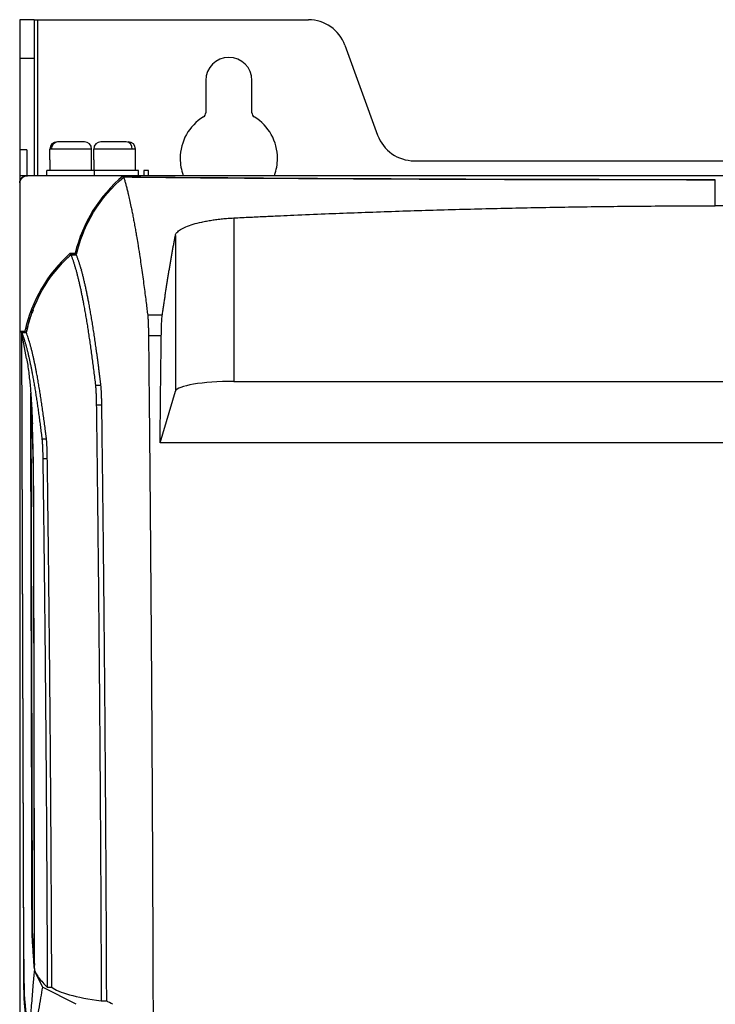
# Model space of a CAD drawing. Header units: millimetres. Extents: x -945 to 1227, y -951 to 1232.
# Tile 110 of 171: x 65 to 208, y 245 to 448. Entities that reach past the tile are written whole.
import ezdxf

# ---------------------------------------------------------------- set-up
doc = ezdxf.new("R2010")
doc.units = ezdxf.units.MM

msp = doc.modelspace()

# ---------------------------------------------------------------- linework, layer by layer
at = {"color": 7, "linetype": 'Continuous', "lineweight": 25}
for p, q in [((68.17, 447.789), (65.17, 447.789)), ((65.17, 447.789), (65.17, 439.894)), ((68.17, 447.789), (68.17, 439.894)), ((68.17, 447.789), (68.92, 447.789)), ((68.92, 447.789), (124.514, 447.789)), ((132.031, 442.526), (138.755, 424.053)), ((65.17, 439.894), (68.17, 439.894)), ((65.17, 439.894), (65.17, 421.053)), ((68.17, 439.894), (68.17, 415.789)), ((103.42, 435.289), (103.42, 428.667)), ((112.92, 428.667), (112.92, 435.289)), ((66.67, 421.053), (65.17, 421.053)), ((65.17, 421.053), (65.17, 415.789)), ((66.67, 421.053), (66.67, 415.789)), ((71.365, 418.995), (71.365, 421.189)), ((71.671, 421.189), (71.365, 421.189)), ((79.965, 421.189), (71.671, 421.189)), ((73.064, 422.689), (72.987, 422.689)), ((79.965, 418.995), (79.965, 421.189)), ((88.325, 421.189), (80.379, 421.189)), ((80.379, 418.995), (80.379, 421.189)), ((88.979, 421.189), (88.325, 421.189)), ((88.979, 418.995), (88.979, 421.189)), ((71.365, 418.995), (71.365, 416.789)), ((79.965, 416.789), (79.965, 418.995)), ((80.379, 418.995), (80.379, 416.789)), ((88.979, 416.789), (88.979, 418.995)), ((146.272, 418.789), (270.069, 418.789)), ((65.17, 415.789), (65.17, -133.211)), ((65.17, 415.789), (351.17, 415.789)), ((66.758, 415.702), (66.688, 415.772)), ((66.688, 415.772), (349.653, 415.772)), ((86.463, 415.702), (66.758, 415.702)), ((70.77, 415.789), (70.77, 416.789)), ((80.57, 416.789), (70.77, 416.789)), ((80.57, 415.789), (80.57, 416.789)), ((89.57, 416.789), (80.57, 416.789)), ((86.552, 415.458), (85.917, 414.816)), ((89.57, 415.789), (89.57, 416.789)), ((91.67, 416.789), (90.67, 416.789)), ((90.67, 416.789), (90.67, 415.789)), ((91.67, 415.789), (91.67, 416.789)), ((65.188, 414.272), (65.188, -134.193)), ((65.258, 414.202), (65.188, 414.272)), ((65.258, 383.789), (65.258, 414.202)), ((109.163, 407.044), (109.163, 373.44)), ((97.179, 403.463), (97.179, 371.435)), ((75.68, 399.496), (75.059, 398.824)), ((75.568, 399.789), (76.568, 399.789)), ((76.799, 399.496), (75.68, 399.496)), ((75.687, 399.479), (76.813, 399.479)), ((94.484, 387.045), (91.484, 387.045)), ((65.6, 383.447), (65.258, 383.789)), ((65.258, 383.789), (66.258, 383.789)), ((65.997, 254.489), (65.6, 383.447)), ((66.535, 383.447), (65.6, 383.447)), ((66.577, 378.183), (65.618, 383.429)), ((66.014, 254.663), (65.618, 383.429)), ((66.55, 383.429), (65.618, 383.429)), ((94.285, 382.822), (91.649, 382.822)), ((80.744, 372.637), (81.87, 372.637)), ((109.163, 373.44), (304.741, 373.44)), ((67.462, 370.596), (67.709, 266.05)), ((94.021, 360.811), (97.179, 371.435)), ((80.923, 368.601), (82.049, 368.601)), ((69.741, 361.616), (70.672, 361.616)), ((219.968, 360.811), (94.021, 360.811)), ((69.921, 357.613), (70.852, 357.613)), ((68.186, 252.705), (68.213, 252.287)), ((68.612, 251.462), (68.213, 252.288)), ((68.612, 251.462), (69.837, 248.926)), ((76.752, 245.414), (69.837, 248.926)), ((70.837, 248.926), (71.769, 248.926)), ((67.001, 236.999), (66.153, 245.566)), ((81.933, 246.119), (83.059, 246.119))]:
    msp.add_line(p, q, dxfattribs=at)
at = {"color": 250, "linetype": 'Continuous', "lineweight": 25}
for p, q in [((68.92, 415.789), (68.92, 447.789)), ((66.254, 245.566), (66.153, 245.566))]:
    msp.add_line(p, q, dxfattribs=at)
at = {"color": 7, "linetype": 'Continuous', "lineweight": 25, "flags": 128}
for points in [[(86.551, 415.46), (86.502, 415.596), (86.463, 415.702)], [(86.552, 415.458), (86.551, 415.459), (86.551, 415.46)], [(75.68, 399.496), (75.617, 399.66), (75.568, 399.789)], [(76.568, 399.789), (76.697, 399.625), (76.799, 399.496)], [(66.258, 383.789), (66.413, 383.598), (66.535, 383.447)]]:
    msp.add_lwpolyline(points, dxfattribs=at)
at = {"color": 7, "linetype": 'Continuous', "lineweight": 25}
for centre, radius, start, end in [((124.514, 439.789), 8, 20, 90), ((108.17, 435.289), 4.75, 0, 180), ((108.17, 419.289), 10, 121.51537, 180), ((102.42, 428.667), 1, 301.51537, 0), ((113.92, 428.667), 1, 180, 238.48463), ((108.17, 419.289), 10, 0, 58.48463), ((146.272, 426.789), 8, 200, 270), ((72.865, 421.189), 1.5, 90, 180), ((73.12, 421.241), 1.45, 92.19463, 182.03814), ((78.465, 421.189), 1.5, 360, 90), ((81.879, 421.189), 1.5, 90, 180), ((86.929, 421.295), 1.4, 355.6844, 84.90871), ((87.479, 421.189), 1.5, 0, 90), ((108.17, 419.289), 10, 180, 200.48732), ((108.17, 419.289), 10, 339.51268, 0), ((105.717, 392.696), 30, 129.92645, 166.3232), ((95.578, 377.438), 30, 131.83543, 167.77623)]:
    msp.add_arc(centre, radius, start, end, dxfattribs=at)
msp.add_ellipse((109.163, 371.324), major_axis=(12, 0), ratio=0.176327, start_param=1.5707963, end_param=3.0892328, dxfattribs=at)
for points, knots in [([(78.43, 422.689), (78.425, 422.689), (78.417, 422.689), (78.071, 422.689), (77.512, 422.689), (76.721, 422.689), (75.822, 422.689), (74.949, 422.689), (74.126, 422.689), (73.452, 422.689), (73.183, 422.689), (73.064, 422.689)], [0, 0, 0, 0, 0.0954779, 0.198317, 0.3117302, 0.4312782, 0.5508263, 0.6642395, 0.7670786, 0.8971609, 1, 1, 1, 1]), ([(87.053, 422.689), (86.894, 422.689), (86.534, 422.689), (85.767, 422.689), (84.893, 422.689), (84.018, 422.689), (83.169, 422.689), (82.472, 422.689), (82.053, 422.689), (81.857, 422.689), (81.901, 422.689), (81.911, 422.689)], [0, 0, 0, 0, 0.1099808, 0.2490967, 0.3590775, 0.4803667, 0.6082168, 0.7360669, 0.8573561, 0.9673369, 1, 1, 1, 1]), ([(65.188, 414.272), (65.188, 414.449), (65.22, 414.64), (65.366, 415.009), (65.481, 415.186), (65.774, 415.479), (65.951, 415.594), (66.32, 415.74), (66.511, 415.772), (66.688, 415.772)], [0, 0, 0, 0, 0.25, 0.25, 0.5, 0.5, 0.75, 0.75, 1, 1, 1, 1]), ([(65.258, 414.202), (65.258, 414.379), (65.29, 414.57), (65.436, 414.939), (65.551, 415.117), (65.843, 415.409), (66.021, 415.524), (66.39, 415.67), (66.581, 415.702), (66.758, 415.702)], [0, 0, 0, 0, 0.25, 0.25, 0.5, 0.5, 0.75, 0.75, 1, 1, 1, 1]), ([(86.551, 415.46), (95.691, 415.371), (105.229, 415.291), (124.896, 415.153), (135.025, 415.094), (155.628, 415.001), (166.102, 414.965), (187.137, 414.918), (197.696, 414.907), (208.17, 414.907)], [0, 0, 0, 0, 0.25, 0.25, 0.5, 0.5, 0.75, 0.75, 1, 1, 1, 1]), ([(86.558, 415.44), (86.592, 415.325), (86.661, 415.095), (86.763, 414.738), (86.865, 414.371), (86.967, 413.995), (87.069, 413.61), (87.17, 413.214), (87.272, 412.809), (87.374, 412.396), (87.441, 412.112), (87.475, 411.97)], [0, 0, 0, 0, 0.1111414, 0.2222743, 0.3333992, 0.4445164, 0.5556263, 0.6667293, 0.7778256, 0.8889158, 1, 1, 1, 1]), ([(88.043, 409.418), (88.076, 409.256), (88.144, 408.932), (88.245, 408.433), (88.346, 407.926), (88.447, 407.409), (88.548, 406.883), (88.649, 406.347), (88.75, 405.801), (88.85, 405.246), (88.951, 404.682), (89.061, 404.05), (89.221, 403.118), (89.47, 401.622), (89.835, 399.308), (90.202, 396.824), (90.525, 394.516), (90.759, 392.787), (90.971, 391.169), (91.161, 389.675), (91.329, 388.319), (91.435, 387.45), (91.484, 387.045)], [0, 0, 0, 0, 0.0289227, 0.0578447, 0.0867659, 0.1156864, 0.1446064, 0.1735259, 0.2024451, 0.231364, 0.2602828, 0.2892014, 0.3268206, 0.3985899, 0.5045127, 0.6446001, 0.7193454, 0.7878876, 0.8502257, 0.9063582, 0.9562836, 1, 1, 1, 1]), ([(109.163, 407.044), (110.309, 407.101), (112.524, 407.213), (115.733, 407.366), (118.71, 407.502), (122.762, 407.682), (127.801, 407.891), (136.049, 408.208), (146.276, 408.555), (158.651, 408.906), (171.028, 409.186), (181.354, 409.357), (189.607, 409.453), (195.802, 409.503), (201.983, 409.534), (206.111, 409.538), (208.17, 409.54)], [0, 0, 0, 0, 0.0347545, 0.06719, 0.0972848, 0.1250177, 0.1900608, 0.2500192, 0.3750115, 0.4999996, 0.6249875, 0.7499798, 0.8127911, 0.8749822, 0.9376195, 1, 1, 1, 1]), ([(304.741, 407.039), (302.593, 407.145), (298.389, 407.353), (292.219, 407.643), (286.324, 407.909), (278.345, 408.252), (268.426, 408.637), (256.272, 409.033), (244.317, 409.331), (234.217, 409.496), (226.198, 409.569), (220.122, 409.592), (214.121, 409.586), (210.146, 409.555), (208.17, 409.54)], [0, 0, 0, 0, 0.0667839, 0.1307127, 0.1917864, 0.2500055, 0.3786903, 0.5000115, 0.6275612, 0.7500047, 0.8136684, 0.8765543, 0.9386643, 1, 1, 1, 1]), ([(97.475, 404.035), (97.485, 404.046), (97.667, 404.259), (98.174, 404.67), (99.299, 405.239), (100.778, 405.761), (102.272, 406.144), (103.589, 406.411), (104.635, 406.589), (105.72, 406.743), (106.656, 406.85), (107.418, 406.923), (107.998, 406.971), (108.58, 407.012), (108.969, 407.033), (109.163, 407.044)], [0, 0, 0, 0, 0.0080167, 0.1497474, 0.290968, 0.4328398, 0.5738765, 0.6451389, 0.7159986, 0.7868383, 0.8571936, 0.8931275, 0.9288454, 0.9644393, 1, 1, 1, 1]), ([(78.33, 404.129), (78.223, 403.909), (77.514, 402.439), (77.128, 400.848), (76.799, 399.496)], [0, 0, 0, 0, 0.1500066, 1, 1, 1, 1]), ([(94.484, 387.045), (94.527, 387.348), (94.614, 387.955), (94.745, 388.855), (94.877, 389.751), (95.01, 390.642), (95.144, 391.527), (95.279, 392.407), (95.415, 393.28), (95.552, 394.147), (95.69, 395.007), (95.829, 395.86), (95.968, 396.706), (96.109, 397.543), (96.251, 398.373), (96.393, 399.194), (96.537, 400.006), (96.681, 400.809), (96.827, 401.602), (96.973, 402.387), (97.071, 402.899), (97.12, 403.156)], [0, 0, 0, 0, 0.0499763, 0.1002662, 0.1508663, 0.2017736, 0.2529848, 0.3044967, 0.3563059, 0.4084092, 0.4608032, 0.5134847, 0.5664503, 0.6196967, 0.6732205, 0.7270183, 0.7810868, 0.8354226, 0.8900223, 0.9448826, 1, 1, 1, 1]), ([(97.179, 403.463), (97.198, 403.558), (97.232, 403.654), (97.33, 403.844), (97.395, 403.94), (97.475, 404.035)], [0, 0, 0, 0, 0.5, 0.5, 1, 1, 1, 1]), ([(75.687, 399.479), (75.721, 399.395), (75.787, 399.23), (75.887, 398.969), (75.986, 398.7), (76.084, 398.423), (76.181, 398.138), (76.278, 397.846), (76.373, 397.546), (76.468, 397.239), (76.562, 396.926), (76.655, 396.605), (76.747, 396.278), (76.839, 395.945), (76.929, 395.605), (77.019, 395.26), (77.108, 394.91), (77.196, 394.554), (77.283, 394.192), (77.37, 393.826), (77.455, 393.455), (77.54, 393.08), (77.624, 392.701), (77.707, 392.317), (77.789, 391.929), (77.871, 391.538), (77.951, 391.143), (78.031, 390.745), (78.11, 390.344), (78.188, 389.94), (78.309, 389.305), (78.472, 388.421), (78.676, 387.264), (78.877, 386.074), (79.076, 384.852), (79.272, 383.6), (79.465, 382.319), (79.656, 381.009), (79.844, 379.674), (80.029, 378.313), (80.212, 376.929), (80.392, 375.522), (80.569, 374.097), (80.686, 373.122), (80.744, 372.637)], [0, 0, 0, 0, 0.01925552, 0.03836691, 0.05733415, 0.07615725, 0.09483622, 0.11337104, 0.13176172, 0.15000827, 0.16811067, 0.18606893, 0.20388305, 0.22155304, 0.23907888, 0.25646058, 0.27369815, 0.29079157, 0.30774085, 0.324546, 0.341207, 0.35772387, 0.37409659, 0.39032518, 0.40640962, 0.42234993, 0.4381461, 0.45379812, 0.46930601, 0.48466976, 0.49988937, 0.54068566, 0.58109424, 0.6211151, 0.66074826, 0.69999371, 0.73885146, 0.7773215, 0.81540383, 0.85309846, 0.8904054, 0.92732463, 0.96385616, 1, 1, 1, 1]), ([(77.766, 396.656), (77.736, 396.761), (77.674, 396.973), (77.582, 397.28), (77.488, 397.581), (77.394, 397.875), (77.299, 398.162), (77.204, 398.442), (77.107, 398.714), (77.01, 398.977), (76.912, 399.234), (76.846, 399.397), (76.813, 399.479)], [0, 0, 0, 0, 0.0966272, 0.194004, 0.2921302, 0.391006, 0.4906312, 0.591006, 0.6921302, 0.794004, 0.8966272, 1, 1, 1, 1]), ([(81.87, 372.637), (81.842, 372.879), (81.784, 373.365), (81.696, 374.085), (81.608, 374.8), (81.519, 375.51), (81.429, 376.215), (81.339, 376.915), (81.248, 377.609), (81.157, 378.298), (81.064, 378.981), (80.971, 379.658), (80.878, 380.328), (80.784, 380.993), (80.689, 381.65), (80.593, 382.301), (80.497, 382.946), (80.4, 383.583), (80.302, 384.213), (80.204, 384.836), (80.105, 385.451), (80.005, 386.058), (79.905, 386.657), (79.804, 387.249), (79.702, 387.832), (79.599, 388.406), (79.496, 388.972), (79.375, 389.625), (79.233, 390.363), (79.071, 391.177), (78.906, 391.978), (78.737, 392.763), (78.565, 393.531), (78.39, 394.279), (78.211, 395.006), (78.028, 395.713), (77.906, 396.158), (77.844, 396.383)], [0, 0, 0, 0, 0.0224381, 0.0449994, 0.0676838, 0.0904913, 0.113422, 0.1364759, 0.1596529, 0.1829531, 0.2063764, 0.2299228, 0.2535925, 0.2773852, 0.3013012, 0.3253403, 0.3495025, 0.3737879, 0.3981964, 0.4227281, 0.447383, 0.472161, 0.4970622, 0.5220865, 0.547234, 0.5725046, 0.5978984, 0.6234153, 0.6623331, 0.7019822, 0.7423624, 0.783474, 0.8253167, 0.8678907, 0.9111959, 0.9552323, 1, 1, 1, 1]), ([(67.921, 388.069), (67.821, 387.846), (67.164, 386.372), (66.824, 384.79), (66.535, 383.447)], [0, 0, 0, 0, 0.1513392, 1, 1, 1, 1]), ([(91.484, 387.045), (91.487, 387.015), (91.494, 386.956), (91.504, 386.856), (91.513, 386.75), (91.523, 386.636), (91.531, 386.517), (91.54, 386.391), (91.548, 386.262), (91.556, 386.127), (91.563, 385.99), (91.57, 385.849), (91.577, 385.705), (91.583, 385.559), (91.592, 385.336), (91.604, 385.023), (91.616, 384.609), (91.627, 384.179), (91.636, 383.736), (91.643, 383.284), (91.647, 382.976), (91.649, 382.822)], [0, 0, 0, 0, 0.0429028, 0.0850638, 0.1264831, 0.1671606, 0.2070964, 0.2462905, 0.2847429, 0.3224536, 0.3594228, 0.3956503, 0.4311363, 0.4658807, 0.4998837, 0.5861133, 0.6711911, 0.7551179, 0.8378944, 0.9195215, 1, 1, 1, 1]), ([(94.285, 382.822), (94.291, 383.282), (94.3, 383.741), (94.324, 384.618), (94.339, 385.035), (94.374, 385.783), (94.394, 386.114), (94.437, 386.665), (94.46, 386.884), (94.484, 387.045)], [0, 0, 0, 0, 0.25, 0.25, 0.5, 0.5, 0.75, 0.75, 1, 1, 1, 1]), ([(65.618, 383.429), (65.648, 383.351), (65.708, 383.194), (65.798, 382.948), (65.887, 382.695), (65.975, 382.434), (66.062, 382.165), (66.149, 381.89), (66.234, 381.607), (66.319, 381.318), (66.403, 381.023), (66.487, 380.721), (66.569, 380.413), (66.651, 380.1), (66.732, 379.781), (66.813, 379.456), (66.892, 379.127), (66.971, 378.793), (67.049, 378.453), (67.126, 378.11), (67.203, 377.762), (67.278, 377.41), (67.353, 377.054), (67.427, 376.695), (67.501, 376.332), (67.573, 375.966), (67.645, 375.596), (67.754, 375.028), (67.898, 374.245), (68.078, 373.227), (68.256, 372.178), (68.43, 371.102), (68.603, 369.998), (68.773, 368.869), (68.94, 367.715), (69.105, 366.538), (69.268, 365.34), (69.428, 364.12), (69.585, 362.884), (69.689, 362.037), (69.741, 361.616)], [0, 0, 0, 0, 0.0212598, 0.0423557, 0.0632879, 0.0840563, 0.104661, 0.1251018, 0.1453789, 0.1654922, 0.1854417, 0.2052274, 0.2248493, 0.2443075, 0.2636019, 0.2827325, 0.3016993, 0.3205024, 0.3391416, 0.3576171, 0.3759288, 0.3940767, 0.4120608, 0.4298812, 0.4475378, 0.4650306, 0.4823596, 0.4995248, 0.5437003, 0.5874269, 0.6307045, 0.6735331, 0.7159128, 0.7578435, 0.7993253, 0.8403582, 0.880942, 0.921077, 0.960763, 1, 1, 1, 1]), ([(70.672, 361.616), (70.644, 361.846), (70.588, 362.307), (70.503, 362.989), (70.417, 363.666), (70.331, 364.337), (70.244, 365.003), (70.156, 365.662), (70.067, 366.316), (69.978, 366.963), (69.887, 367.603), (69.796, 368.237), (69.705, 368.863), (69.612, 369.482), (69.519, 370.094), (69.425, 370.698), (69.331, 371.294), (69.235, 371.882), (69.139, 372.462), (69.042, 373.033), (68.945, 373.595), (68.847, 374.148), (68.748, 374.692), (68.634, 375.302), (68.504, 375.973), (68.358, 376.702), (68.209, 377.417), (68.057, 378.116), (67.902, 378.799), (67.744, 379.463), (67.583, 380.106), (67.418, 380.727), (67.25, 381.324), (67.08, 381.896), (66.906, 382.44), (66.729, 382.957), (66.61, 383.271), (66.55, 383.429)], [0, 0, 0, 0, 0.021352, 0.0428373, 0.064456, 0.0862081, 0.1080935, 0.1301122, 0.1522643, 0.1745497, 0.1969685, 0.2195206, 0.2422061, 0.2650249, 0.2879771, 0.3110626, 0.3342815, 0.3576337, 0.3811193, 0.4047382, 0.4284905, 0.4523762, 0.4763951, 0.5005475, 0.5350168, 0.5701444, 0.6059304, 0.6423748, 0.6794775, 0.7172385, 0.755658, 0.7947357, 0.8344719, 0.8748664, 0.9159192, 0.9576304, 1, 1, 1, 1]), ([(91.649, 382.822), (91.659, 381.866), (91.679, 379.952), (91.709, 377.08), (91.738, 374.205), (91.767, 371.328), (91.796, 368.449), (91.823, 365.569), (91.851, 362.686), (91.878, 359.802), (91.905, 356.916), (91.931, 354.028), (91.956, 351.139), (91.982, 348.248), (92.006, 345.355), (92.031, 342.461), (92.055, 339.565), (92.078, 336.667), (92.101, 333.768), (92.123, 330.868), (92.145, 327.966), (92.167, 325.063), (92.188, 322.159), (92.209, 319.253), (92.229, 316.346), (92.248, 313.438), (92.268, 310.529), (92.301, 305.428), (92.345, 298.13), (92.399, 288.628), (92.447, 279.12), (92.49, 269.598), (92.529, 260.065), (92.556, 252.428), (92.573, 247.016), (92.584, 243.829), (92.589, 240.854), (92.58, 237.771), (92.556, 234.582), (92.528, 232.457), (92.514, 231.394)], [0, 0, 0, 0, 0.0192691, 0.0385354, 0.0577987, 0.0770591, 0.0963167, 0.1155713, 0.1348231, 0.1540719, 0.1733179, 0.192561, 0.2118012, 0.2310384, 0.2502728, 0.2695043, 0.2887329, 0.3079586, 0.3271815, 0.3464014, 0.3656184, 0.3848326, 0.4040439, 0.4232522, 0.4424577, 0.4616603, 0.48086, 0.5000569, 0.5626017, 0.6251043, 0.6875647, 0.749983, 0.8124957, 0.8749573, 0.8999619, 0.9187184, 0.937476, 0.9583307, 0.9791719, 1, 1, 1, 1]), ([(66.577, 378.183), (66.658, 377.72), (66.812, 376.827), (67.014, 375.371), (67.186, 373.924), (67.327, 372.521), (67.463, 370.941), (67.591, 369.09), (67.706, 366.945), (67.757, 365.463), (67.783, 364.733)], [0, 0, 0, 0, 0.1567274, 0.3022584, 0.428747, 0.5359105, 0.628172, 0.7605958, 0.8820729, 1, 1, 1, 1]), ([(80.744, 372.637), (80.748, 372.602), (80.756, 372.531), (80.768, 372.414), (80.78, 372.289), (80.79, 372.157), (80.801, 372.017), (80.811, 371.87), (80.821, 371.718), (80.83, 371.559), (80.839, 371.395), (80.847, 371.227), (80.855, 371.054), (80.863, 370.878), (80.87, 370.697), (80.877, 370.514), (80.883, 370.329), (80.889, 370.141), (80.895, 369.951), (80.9, 369.76), (80.905, 369.567), (80.909, 369.374), (80.913, 369.181), (80.917, 368.988), (80.92, 368.794), (80.922, 368.665), (80.923, 368.601)], [0, 0, 0, 0, 0.0468744, 0.0932954, 0.1392631, 0.1847776, 0.2298389, 0.274447, 0.3186021, 0.3623042, 0.4055534, 0.4483497, 0.4906933, 0.5325842, 0.5740226, 0.6150084, 0.6555418, 0.6956228, 0.7352517, 0.7744284, 0.8131531, 0.8514259, 0.8892468, 0.9266161, 0.9635338, 1, 1, 1, 1]), ([(82.049, 368.601), (82.048, 368.678), (82.046, 368.833), (82.042, 369.063), (82.037, 369.292), (82.033, 369.519), (82.027, 369.743), (82.021, 369.965), (82.015, 370.184), (82.008, 370.398), (82.001, 370.608), (81.993, 370.814), (81.983, 371.055), (81.97, 371.329), (81.953, 371.628), (81.935, 371.915), (81.915, 372.182), (81.894, 372.429), (81.878, 372.567), (81.87, 372.637)], [0, 0, 0, 0, 0.0438193, 0.0879588, 0.1324186, 0.1771991, 0.2223003, 0.2677224, 0.3134656, 0.35953, 0.4059158, 0.4526232, 0.4996523, 0.5759209, 0.6550382, 0.7370044, 0.8218199, 0.909485, 1, 1, 1, 1]), ([(68.186, 252.705), (68.114, 253.778), (68.007, 255.388), (67.882, 257.265), (67.829, 258.07), (67.793, 258.606), (67.775, 258.873), (67.74, 259.412), (67.717, 260.759), (67.706, 262.948), (67.703, 263.936), (67.703, 264.136), (67.702, 264.533), (67.7, 265.129), (67.691, 268.905), (67.668, 278.84), (67.585, 313.811), (67.51, 345.603), (67.45, 371.037)], [0, 0, 0, 0, 0.125, 0.1875, 0.21875, 0.21875, 0.25, 0.25, 0.28125, 0.296875, 0.296875, 0.3007812, 0.3007812, 0.3046875, 0.3125, 0.375, 0.5, 1, 1, 1, 1]), ([(68, 355.737), (67.961, 357.292), (67.88, 360.484), (67.753, 364.658), (67.662, 367.436), (67.612, 368.594), (67.608, 368.688)], [0, 0, 0, 0, 0.3071263, 0.6305318, 0.9702159, 1, 1, 1, 1]), ([(80.923, 368.601), (80.934, 367.724), (80.957, 365.97), (80.991, 363.336), (81.024, 360.7), (81.056, 358.063), (81.088, 355.424), (81.12, 352.782), (81.151, 350.14), (81.181, 347.495), (81.211, 344.849), (81.24, 342.201), (81.269, 339.551), (81.297, 336.9), (81.325, 334.247), (81.352, 331.593), (81.378, 328.937), (81.404, 326.28), (81.43, 323.622), (81.455, 320.962), (81.479, 318.301), (81.503, 315.639), (81.526, 312.976), (81.549, 310.311), (81.572, 307.646), (81.593, 304.979), (81.614, 302.311), (81.635, 299.642), (81.655, 296.972), (81.675, 294.302), (81.694, 291.63), (81.712, 288.958), (81.73, 286.285), (81.747, 283.611), (81.764, 280.936), (81.78, 278.261), (81.796, 275.585), (81.811, 272.909), (81.826, 270.231), (81.84, 267.554), (81.854, 264.876), (81.867, 262.197), (81.879, 259.518), (81.891, 256.839), (81.902, 254.16), (81.913, 251.48), (81.924, 248.8), (81.93, 247.013), (81.933, 246.119)], [0, 0, 0, 0, 0.0218391, 0.0436737, 0.0655039, 0.0873296, 0.1091509, 0.1309678, 0.1527801, 0.174588, 0.1963915, 0.2181906, 0.2399851, 0.2617753, 0.2835609, 0.3053422, 0.327119, 0.3488913, 0.3706592, 0.3924227, 0.4141817, 0.4359363, 0.4576865, 0.4794322, 0.5011735, 0.5229103, 0.5446427, 0.5663707, 0.5880942, 0.6098133, 0.631528, 0.6532382, 0.674944, 0.6966454, 0.7183423, 0.7400348, 0.7617229, 0.7834066, 0.8050858, 0.8267606, 0.848431, 0.870097, 0.8917586, 0.9134157, 0.9350684, 0.9567167, 0.9783605, 1, 1, 1, 1]), ([(83.059, 246.119), (83.056, 247.013), (83.05, 248.8), (83.039, 251.48), (83.029, 254.16), (83.017, 256.839), (83.005, 259.518), (82.993, 262.197), (82.98, 264.876), (82.966, 267.554), (82.952, 270.231), (82.937, 272.909), (82.922, 275.585), (82.907, 278.261), (82.89, 280.936), (82.873, 283.611), (82.856, 286.285), (82.838, 288.958), (82.82, 291.63), (82.801, 294.302), (82.781, 296.972), (82.761, 299.642), (82.741, 302.311), (82.719, 304.979), (82.698, 307.646), (82.675, 310.311), (82.653, 312.976), (82.629, 315.639), (82.605, 318.301), (82.581, 320.962), (82.556, 323.622), (82.531, 326.28), (82.505, 328.937), (82.478, 331.593), (82.451, 334.247), (82.423, 336.9), (82.395, 339.551), (82.366, 342.201), (82.337, 344.849), (82.307, 347.495), (82.277, 350.14), (82.246, 352.782), (82.214, 355.424), (82.182, 358.063), (82.15, 360.7), (82.117, 363.336), (82.083, 365.97), (82.06, 367.724), (82.049, 368.601)], [0, 0, 0, 0, 0.0216395, 0.0432833, 0.0649316, 0.0865843, 0.1082414, 0.129903, 0.151569, 0.1732393, 0.1949142, 0.2165934, 0.2382771, 0.2599652, 0.2816577, 0.3033546, 0.325056, 0.3467618, 0.368472, 0.3901867, 0.4119058, 0.4336293, 0.4553573, 0.4770897, 0.4988265, 0.5205678, 0.5423135, 0.5640637, 0.5858183, 0.6075773, 0.6293408, 0.6511087, 0.672881, 0.6946578, 0.7164391, 0.7382247, 0.7600149, 0.7818094, 0.8036085, 0.8254119, 0.8472199, 0.8690322, 0.8908491, 0.9126704, 0.9344961, 0.9563263, 0.9781609, 1, 1, 1, 1]), ([(68.005, 356.647), (67.945, 359.064), (67.868, 362.129), (67.789, 364.446), (67.772, 364.935)], [0, 0, 0, 0, 0.7886432, 1, 1, 1, 1]), ([(69.741, 361.616), (69.745, 361.582), (69.753, 361.512), (69.765, 361.397), (69.776, 361.273), (69.787, 361.142), (69.798, 361.004), (69.808, 360.859), (69.817, 360.708), (69.827, 360.551), (69.836, 360.389), (69.844, 360.222), (69.852, 360.05), (69.86, 359.875), (69.867, 359.696), (69.874, 359.514), (69.881, 359.33), (69.887, 359.143), (69.892, 358.955), (69.898, 358.765), (69.903, 358.574), (69.907, 358.382), (69.911, 358.19), (69.915, 357.997), (69.918, 357.805), (69.92, 357.677), (69.921, 357.613)], [0, 0, 0, 0, 0.0469574, 0.0934543, 0.1394906, 0.1850664, 0.2301818, 0.2748369, 0.3190318, 0.3627664, 0.4060409, 0.4488553, 0.4912098, 0.5331044, 0.5745391, 0.6155141, 0.6560295, 0.6960853, 0.7356817, 0.7748187, 0.8134964, 0.851715, 0.8894745, 0.9267751, 0.9636169, 1, 1, 1, 1]), ([(70.852, 357.613), (70.851, 357.69), (70.849, 357.844), (70.845, 358.073), (70.841, 358.301), (70.836, 358.527), (70.83, 358.75), (70.824, 358.971), (70.818, 359.188), (70.811, 359.401), (70.803, 359.61), (70.795, 359.814), (70.785, 360.053), (70.772, 360.324), (70.755, 360.621), (70.737, 360.904), (70.717, 361.168), (70.696, 361.412), (70.68, 361.547), (70.672, 361.616)], [0, 0, 0, 0, 0.0437878, 0.087902, 0.132343, 0.1771108, 0.2222056, 0.2676276, 0.313377, 0.3594539, 0.4058584, 0.4525908, 0.4996512, 0.5757983, 0.6548426, 0.7367847, 0.8216248, 0.9093631, 1, 1, 1, 1]), ([(68.213, 252.799), (68.213, 253.567), (68.212, 255.103), (68.21, 257.406), (68.208, 259.708), (68.206, 262.009), (68.205, 264.309), (68.203, 266.607), (68.2, 268.905), (68.198, 271.201), (68.196, 273.496), (68.193, 275.791), (68.191, 278.084), (68.188, 280.376), (68.185, 282.667), (68.182, 284.956), (68.179, 287.245), (68.176, 289.533), (68.173, 291.819), (68.169, 294.105), (68.166, 296.389), (68.162, 298.672), (68.158, 300.955), (68.154, 303.236), (68.144, 309.166), (68.126, 318.724), (68.102, 329.671), (68.08, 338.393), (68.066, 343.829), (68.054, 348.168), (68.048, 350.469), (68.044, 351.821), (68.043, 352.125), (68.043, 352.328), (68.042, 352.464), (68.042, 352.7), (68.04, 353.167), (68.037, 353.81), (68.033, 354.53), (68.027, 355.188), (68.022, 355.673), (68.017, 356.018), (68.013, 356.253), (68.009, 356.466), (68.006, 356.587), (68.005, 356.647)], [0, 0, 0, 0, 0.0216558, 0.043307, 0.0649541, 0.0865975, 0.1082376, 0.1298749, 0.1515098, 0.1731427, 0.1947741, 0.2164044, 0.238034, 0.2596634, 0.2812929, 0.3029232, 0.3245544, 0.3461872, 0.3678219, 0.3894589, 0.4110987, 0.4327418, 0.4543885, 0.4760393, 0.4976946, 0.6233675, 0.7490398, 0.8118855, 0.874737, 0.9061623, 0.9375877, 0.9415159, 0.945444, 0.9464264, 0.9474087, 0.9493734, 0.9532841, 0.9610511, 0.9688187, 0.9765867, 0.9843535, 0.9882734, 0.9921751, 0.9960776, 1, 1, 1, 1]), ([(69.921, 357.613), (69.931, 356.835), (69.952, 355.281), (69.983, 352.946), (70.013, 350.61), (70.043, 348.271), (70.073, 345.931), (70.102, 343.589), (70.13, 341.246), (70.158, 338.9), (70.185, 336.553), (70.212, 334.205), (70.238, 331.854), (70.264, 329.503), (70.289, 327.149), (70.314, 324.795), (70.339, 322.439), (70.362, 320.081), (70.386, 317.723), (70.408, 315.363), (70.43, 313.001), (70.452, 310.639), (70.473, 308.275), (70.494, 305.91), (70.514, 303.545), (70.534, 301.178), (70.553, 298.81), (70.572, 296.441), (70.59, 294.071), (70.607, 291.701), (70.625, 289.329), (70.641, 286.957), (70.657, 284.584), (70.673, 282.21), (70.688, 279.836), (70.702, 277.461), (70.716, 275.085), (70.73, 272.709), (70.743, 270.333), (70.756, 267.956), (70.768, 265.578), (70.779, 263.2), (70.79, 260.822), (70.8, 258.443), (70.81, 256.064), (70.82, 253.685), (70.829, 251.306), (70.834, 249.719), (70.837, 248.926)], [0, 0, 0, 0, 0.02184771, 0.04369057, 0.0655286, 0.08736179, 0.10919014, 0.13101366, 0.15283234, 0.17464619, 0.1964552, 0.21825938, 0.24005874, 0.26185326, 0.28364295, 0.30542781, 0.32720785, 0.34898306, 0.37075345, 0.39251901, 0.41427975, 0.43603566, 0.45778675, 0.47953303, 0.50127448, 0.52301112, 0.54474294, 0.56646994, 0.58819212, 0.60990949, 0.63162205, 0.6533298, 0.67503273, 0.69673085, 0.71842417, 0.74011267, 0.76179637, 0.78347526, 0.80514934, 0.82681862, 0.8484831, 0.87014277, 0.89179764, 0.91344771, 0.93509298, 0.95673345, 0.97836912, 1, 1, 1, 1]), ([(71.769, 248.926), (71.766, 249.719), (71.76, 251.306), (71.752, 253.685), (71.742, 256.064), (71.732, 258.443), (71.722, 260.822), (71.711, 263.2), (71.699, 265.578), (71.687, 267.956), (71.675, 270.333), (71.662, 272.709), (71.648, 275.085), (71.634, 277.461), (71.62, 279.836), (71.605, 282.21), (71.589, 284.584), (71.573, 286.957), (71.556, 289.329), (71.539, 291.701), (71.522, 294.071), (71.503, 296.441), (71.485, 298.81), (71.466, 301.178), (71.446, 303.545), (71.426, 305.91), (71.405, 308.275), (71.384, 310.639), (71.362, 313.001), (71.34, 315.363), (71.317, 317.723), (71.294, 320.081), (71.27, 322.439), (71.246, 324.795), (71.221, 327.149), (71.196, 329.503), (71.17, 331.854), (71.144, 334.205), (71.117, 336.553), (71.09, 338.9), (71.062, 341.246), (71.033, 343.589), (71.005, 345.931), (70.975, 348.271), (70.945, 350.61), (70.915, 352.946), (70.884, 355.281), (70.863, 356.835), (70.852, 357.613)], [0, 0, 0, 0, 0.0216309, 0.0432665, 0.064907, 0.0865523, 0.1082024, 0.1298572, 0.1515169, 0.1731814, 0.1948507, 0.2165247, 0.2382036, 0.2598873, 0.2815758, 0.3032691, 0.3249673, 0.3466702, 0.3683779, 0.3900905, 0.4118079, 0.4335301, 0.4552571, 0.4769889, 0.4987255, 0.520467, 0.5422132, 0.5639643, 0.5857203, 0.607481, 0.6292466, 0.6510169, 0.6727921, 0.6945722, 0.716357, 0.7381467, 0.7599413, 0.7817406, 0.8035448, 0.8253538, 0.8471677, 0.8689863, 0.8908099, 0.9126382, 0.9344714, 0.9563094, 0.9781523, 1, 1, 1, 1]), ([(68.201, 253.48), (68.201, 254.237), (68.2, 255.75), (68.198, 258.02), (68.197, 260.29), (68.195, 262.559), (68.193, 264.827), (68.191, 267.095), (68.189, 269.361), (68.187, 271.627), (68.184, 273.892), (68.182, 276.156), (68.179, 278.419), (68.176, 280.681), (68.174, 282.943), (68.171, 285.204), (68.168, 287.464), (68.164, 289.723), (68.161, 291.982), (68.158, 294.24), (68.154, 296.497), (68.151, 298.753), (68.147, 301.008), (68.143, 303.262), (68.133, 309.071), (68.115, 318.421), (68.094, 328.051), (68.078, 334.449), (68.071, 337.638), (68.063, 340.82), (68.055, 343.503), (68.05, 345.702), (68.045, 347.433), (68.04, 349.203), (68.036, 350.598), (68.033, 351.58), (68.032, 352.104), (68.031, 352.534), (68.029, 352.867), (68.028, 353.121), (68.027, 353.314), (68.026, 353.522), (68.025, 353.765), (68.023, 354.055), (68.02, 354.337), (68.018, 354.611), (68.015, 354.872), (68.011, 355.119), (68.008, 355.349), (68.004, 355.56), (68.002, 355.678), (68, 355.737)], [0, 0, 0, 0, 0.0217108, 0.0434248, 0.065141, 0.0868586, 0.1085767, 0.1302945, 0.1520113, 0.173728, 0.1954451, 0.2171636, 0.2388842, 0.2606075, 0.2823343, 0.3040649, 0.3257998, 0.3475393, 0.3692838, 0.3910337, 0.4127886, 0.4345477, 0.45631, 0.4780746, 0.4998407, 0.6247454, 0.7497838, 0.7809922, 0.8121791, 0.8433439, 0.8744873, 0.8911056, 0.9081193, 0.9255312, 0.9433264, 0.9492989, 0.9545613, 0.9588094, 0.9619931, 0.9645818, 0.9665991, 0.9680406, 0.9712525, 0.9745474, 0.9779172, 0.981367, 0.9849051, 0.988541, 0.992276, 0.9960998, 1, 1, 1, 1]), ([(67.709, 266.05), (67.71, 265.75), (67.711, 265.191), (67.713, 264.439), (67.715, 263.854), (67.716, 263.44), (67.718, 262.927), (67.722, 262.263), (67.729, 261.481), (67.736, 260.963), (67.742, 260.646), (67.747, 260.469), (67.751, 260.317), (67.756, 260.192), (67.762, 260.105), (67.767, 260.016), (67.773, 259.92), (67.782, 259.786), (67.794, 259.614), (67.808, 259.398), (67.823, 259.169), (67.858, 258.649), (67.912, 257.841), (67.984, 256.751), (68.056, 255.661), (68.129, 254.57), (68.177, 253.843), (68.201, 253.48)], [0, 0, 0, 0, 0.0190699, 0.0354613, 0.0477348, 0.0561649, 0.0622132, 0.0818318, 0.1025504, 0.1246144, 0.1327405, 0.1411704, 0.1498563, 0.1588451, 0.1687385, 0.1803585, 0.1926011, 0.205031, 0.2304015, 0.2574813, 0.2861857, 0.316566, 0.4532429, 0.5899237, 0.7266098, 0.8633019, 1, 1, 1, 1]), ([(66.153, 245.566), (66.135, 245.749), (66.116, 246.092), (66.081, 247.119), (66.065, 247.803), (66.036, 249.438), (66.024, 250.387), (66.006, 252.396), (66, 253.453), (65.997, 254.489)], [0, 0, 0, 0, 0.25, 0.25, 0.5, 0.5, 0.75, 0.75, 1, 1, 1, 1]), ([(66.014, 254.663), (66.015, 254.559), (66.015, 254.354), (66.017, 254.053), (66.018, 253.762), (66.019, 253.482), (66.021, 253.212), (66.022, 252.952), (66.024, 252.702), (66.026, 252.462), (66.028, 252.231), (66.029, 252.009), (66.031, 251.797), (66.033, 251.594), (66.035, 251.4), (66.037, 251.214), (66.039, 251.037), (66.041, 250.868), (66.043, 250.707), (66.045, 250.554), (66.046, 250.409), (66.048, 250.271), (66.05, 250.141), (66.052, 250.017), (66.053, 249.901), (66.055, 249.791), (66.057, 249.688), (66.058, 249.591), (66.06, 249.5), (66.061, 249.415), (66.066, 249.112), (66.075, 248.637), (66.089, 248.064), (66.102, 247.608), (66.115, 247.253), (66.127, 246.984), (66.137, 246.788), (66.147, 246.646), (66.153, 246.581), (66.156, 246.551)], [0, 0, 0, 0, 0.0259516, 0.0511916, 0.075738, 0.0996067, 0.1228118, 0.145366, 0.1672805, 0.1885652, 0.2092289, 0.2292795, 0.2487239, 0.2675681, 0.2858176, 0.303477, 0.3205503, 0.3370394, 0.3529472, 0.368277, 0.3830317, 0.3972136, 0.4108249, 0.4238674, 0.4363424, 0.4482514, 0.4595953, 0.470375, 0.4805911, 0.4902441, 0.4993344, 0.5851162, 0.6641958, 0.736682, 0.8026157, 0.8619845, 0.9147337, 0.9607755, 1, 1, 1, 1]), ([(67.355, 241.916), (67.458, 243.162), (67.561, 244.408), (67.664, 245.653), (67.767, 246.899), (67.87, 248.145), (67.974, 249.39), (68.053, 250.356), (68.133, 251.322), (68.213, 252.287)], [0.003986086, 0.003986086, 0.003986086, 0.003986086, 0.007740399, 0.007740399, 0.007740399, 0.011494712, 0.011494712, 0.011494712, 0.014405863, 0.014405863, 0.014405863, 0.014405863]), ([(69.837, 248.926), (69.712, 248.189), (69.448, 246.64), (69.035, 244.2), (68.543, 241.278), (67.984, 237.949), (67.574, 235.509), (67.37, 234.289)], [0, 0, 0, 0, 0.1510084, 0.3176744, 0.4999988, 0.7499994, 1, 1, 1, 1]), ([(66.156, 246.551), (66.161, 246.504), (66.165, 246.46), (66.174, 246.37), (66.187, 246.234), (66.219, 245.916), (66.282, 245.281), (66.407, 244.012), (66.659, 241.472), (66.874, 239.296), (67.018, 237.845)], [0, 0, 0, 0, 0.015625, 0.015625, 0.03125, 0.0625, 0.125, 0.25, 0.5, 1, 1, 1, 1])]:
    msp.add_open_spline(points, degree=3, knots=knots, dxfattribs=at)
for points in [[(76.813, 399.479), (78.229, 405.695), (81.648, 411.294), (86.558, 415.44)], [(208.17, 414.889), (165.607, 414.889), (123.746, 415.079), (86.558, 415.44)], [(208.17, 409.54), (208.17, 411.406), (208.17, 413.19), (208.17, 414.889)], [(87.475, 411.97), (87.665, 411.169), (87.854, 410.318), (88.042, 409.418)], [(97.12, 403.156), (97.14, 403.259), (97.159, 403.361), (97.179, 403.463)], [(66.55, 383.429), (67.783, 389.6), (70.984, 395.223), (75.687, 399.479)], [(77.766, 396.656), (77.792, 396.566), (77.818, 396.475), (77.844, 396.383)], [(94.021, 360.811), (94.104, 368.163), (94.192, 375.501), (94.285, 382.822)], [(67.462, 370.804), (67.462, 370.734), (67.462, 370.664), (67.462, 370.596)], [(68.213, 252.799), (68.213, 252.629), (68.213, 252.458), (68.213, 252.287)], [(68.213, 252.288), (68.359, 252.012), (68.521, 251.737), (68.7, 251.462)], [(68.7, 251.462), (69.16, 250.757), (69.729, 250.055), (70.408, 249.354)], [(70.499, 249.261), (70.468, 249.292), (70.438, 249.323), (70.408, 249.354)], [(70.499, 249.261), (70.609, 249.15), (70.721, 249.038), (70.837, 248.926)], [(71.769, 248.926), (73.133, 247.828), (76.717, 246.838), (81.933, 246.119)], [(84.316, 245.414), (83.794, 245.642), (83.373, 245.878), (83.059, 246.119)]]:
    msp.add_open_spline(points, degree=3, dxfattribs=at)

doc.saveas('drawing.dxf')
